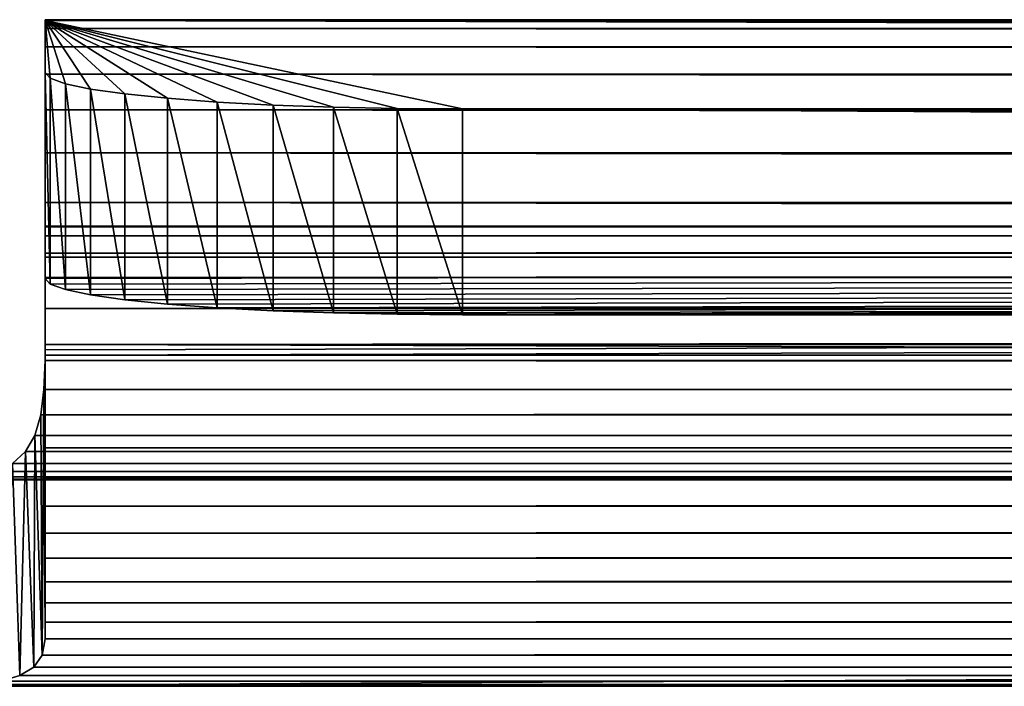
# Model space of a CAD drawing. Header units: inches. Extents: x -9.1 to 9.1, y 0 to 9.5.
# Tile 116 of 238: x -8.444 to -8.001, y 9.157 to 9.457. Entities that reach past the tile are written whole.
import ezdxf

# ---------------------------------------------------------------- set-up
doc = ezdxf.new("R2010")
doc.units = ezdxf.units.IN
doc.header["$LTSCALE"] = 65.185185
doc.header["$MEASUREMENT"] = 0
for name, color, linetype in [('100', 7, 'CONTINUOUS'), ('101', 7, 'CONTINUOUS'), ('102', 7, 'CONTINUOUS'), ('104', 7, 'CONTINUOUS'), ('105', 7, 'CONTINUOUS'), ('107', 7, 'CONTINUOUS'), ('139', 7, 'CONTINUOUS'), ('14', 7, 'CONTINUOUS'), ('3', 7, 'CONTINUOUS'), ('8', 7, 'CONTINUOUS'), ('90', 7, 'CONTINUOUS'), ('91', 7, 'CONTINUOUS'), ('92', 7, 'CONTINUOUS'), ('93', 7, 'CONTINUOUS'), ('95', 7, 'CONTINUOUS'), ('97', 7, 'CONTINUOUS'), ('98', 7, 'CONTINUOUS'), ('99', 7, 'CONTINUOUS')]:
    doc.layers.add(name, color=color, linetype=linetype)

msp = doc.modelspace()

# ---------------------------------------------------------------- linework, layer by layer
at = {"layer": '100', "color": 253, "linetype": 'Continuous', "true_color": 0xaab4c3}
for points in [[(-8.433, 9.3642, 6.22664), (8.433, 9.3642, 6.22664), (-8.433, 9.34069, 6.49537), (-8.433, 9.3642, 6.22664)], [(-8.433, 9.34069, 6.49537), (8.433, 9.3642, 6.22664), (-8.43069, 9.33812, 6.52467), (-8.433, 9.34069, 6.49537)], [(-8.43069, 9.33812, 6.52467), (8.433, 9.3642, 6.22664), (-8.4238, 9.33562, 6.55325), (-8.43069, 9.33812, 6.52467)], [(-8.4238, 9.33562, 6.55325), (8.433, 9.3642, 6.22664), (-8.41251, 9.33325, 6.5804), (-8.4238, 9.33562, 6.55325)], [(-8.41251, 9.33325, 6.5804), (8.433, 9.3642, 6.22664), (-8.3971, 9.33106, 6.60545), (-8.41251, 9.33325, 6.5804)], [(-8.3971, 9.33106, 6.60545), (8.433, 9.3642, 6.22664), (-8.37794, 9.3291, 6.6278), (-8.3971, 9.33106, 6.60545)], [(-8.37794, 9.3291, 6.6278), (8.433, 9.3642, 6.22664), (-8.3555, 9.32743, 6.64689), (-8.37794, 9.3291, 6.6278)], [(-8.3555, 9.32743, 6.64689), (8.433, 9.3642, 6.22664), (-8.33035, 9.32609, 6.66224), (-8.3555, 9.32743, 6.64689)], [(-8.33035, 9.32609, 6.66224), (8.433, 9.3642, 6.22664), (-8.3031, 9.3251, 6.67349), (-8.33035, 9.32609, 6.66224)], [(-8.3031, 9.3251, 6.67349), (8.433, 9.3642, 6.22664), (-8.27441, 9.3245, 6.68035), (-8.3031, 9.3251, 6.67349)], [(8.433, 9.3642, 6.22664), (-8.245, 9.3243, 6.68266), (-8.27441, 9.3245, 6.68035), (8.433, 9.3642, 6.22664)], [(8.245, 9.3243, 6.68266), (-8.245, 9.3243, 6.68266), (8.433, 9.3642, 6.22664), (8.245, 9.3243, 6.68266)]]:
    msp.add_3dface(points, dxfattribs=at)
at = {"layer": '101', "color": 253, "linetype": 'Continuous', "true_color": 0xaab4c3}
for points in [[(8.433, 9.3642, 6.22664), (-8.433, 9.3642, 6.22664), (-8.433, 9.36392, 6.20773), (8.433, 9.3642, 6.22664)], [(8.433, 9.36392, 6.20773), (8.433, 9.3642, 6.22664), (-8.433, 9.36392, 6.20773), (8.433, 9.36392, 6.20773)], [(8.433, 9.35983, 6.18928), (8.433, 9.36392, 6.20773), (-8.433, 9.35983, 6.18928), (8.433, 9.35983, 6.18928)], [(-8.433, 9.35983, 6.18928), (8.433, 9.36392, 6.20773), (-8.433, 9.36392, 6.20773), (-8.433, 9.35983, 6.18928)], [(8.433, 9.35209, 6.17203), (8.433, 9.35983, 6.18928), (-8.433, 9.35209, 6.17203), (8.433, 9.35209, 6.17203)], [(-8.433, 9.35209, 6.17203), (8.433, 9.35983, 6.18928), (-8.433, 9.35983, 6.18928), (-8.433, 9.35209, 6.17203)], [(8.433, 9.34103, 6.15671), (8.433, 9.35209, 6.17203), (-8.433, 9.34103, 6.15671), (8.433, 9.34103, 6.15671)], [(-8.433, 9.34103, 6.15671), (8.433, 9.35209, 6.17203), (-8.433, 9.35209, 6.17203), (-8.433, 9.34103, 6.15671)], [(8.433, 9.32709, 6.14393), (8.433, 9.34103, 6.15671), (-8.433, 9.32709, 6.14393), (8.433, 9.32709, 6.14393)], [(-8.433, 9.32709, 6.14393), (8.433, 9.34103, 6.15671), (-8.433, 9.34103, 6.15671), (-8.433, 9.32709, 6.14393)], [(-8.433, 9.31086, 6.13424), (8.433, 9.31086, 6.13424), (8.433, 9.32709, 6.14393), (-8.433, 9.31086, 6.13424)], [(-8.433, 9.31086, 6.13424), (8.433, 9.32709, 6.14393), (-8.433, 9.32709, 6.14393), (-8.433, 9.31086, 6.13424)]]:
    msp.add_3dface(points, dxfattribs=at)
at = {"layer": '102', "color": 253, "linetype": 'Continuous', "true_color": 0xaab4c3}
for points in [[(-8.433, 9.43333, 6.50348), (-8.433, 9.45684, 6.23474), (-8.433, 9.34069, 6.49537), (-8.433, 9.43333, 6.50348)], [(-8.433, 9.45684, 6.23474), (-8.433, 9.3642, 6.22664), (-8.433, 9.34069, 6.49537), (-8.433, 9.45684, 6.23474)]]:
    msp.add_3dface(points, dxfattribs=at)
at = {"layer": '104', "color": 253, "linetype": 'Continuous', "true_color": 0xaab4c3}
for points in [[(8.245, 9.41695, 6.69076), (-8.245, 9.41695, 6.69076), (8.245, 9.3243, 6.68266), (8.245, 9.41695, 6.69076)], [(-8.245, 9.41695, 6.69076), (-8.245, 9.3243, 6.68266), (8.245, 9.3243, 6.68266), (-8.245, 9.41695, 6.69076)]]:
    msp.add_3dface(points, dxfattribs=at)
at = {"layer": '105', "color": 253, "linetype": 'Continuous', "true_color": 0xaab4c3}
for points in [[(-8.433, 9.45684, 6.23474), (-8.433, 9.45715, 6.20637), (-8.433, 9.3642, 6.22664), (-8.433, 9.45684, 6.23474)], [(-8.433, 9.45715, 6.20637), (-8.433, 9.45314, 6.17827), (-8.433, 9.35983, 6.18928), (-8.433, 9.45715, 6.20637)], [(-8.433, 9.3642, 6.22664), (-8.433, 9.45715, 6.20637), (-8.433, 9.36392, 6.20773), (-8.433, 9.3642, 6.22664)], [(-8.433, 9.45715, 6.20637), (-8.433, 9.35983, 6.18928), (-8.433, 9.36392, 6.20773), (-8.433, 9.45715, 6.20637)], [(-8.433, 9.45314, 6.17827), (-8.433, 9.44491, 6.15112), (-8.433, 9.34103, 6.15671), (-8.433, 9.45314, 6.17827)], [(-8.433, 9.45314, 6.17827), (-8.433, 9.34103, 6.15671), (-8.433, 9.35209, 6.17203), (-8.433, 9.45314, 6.17827)], [(-8.433, 9.45314, 6.17827), (-8.433, 9.35209, 6.17203), (-8.433, 9.35983, 6.18928), (-8.433, 9.45314, 6.17827)], [(-8.433, 9.31086, 6.13424), (-8.433, 9.44491, 6.15112), (-8.433, 9.43263, 6.12553), (-8.433, 9.31086, 6.13424)], [(-8.433, 9.44491, 6.15112), (-8.433, 9.31086, 6.13424), (-8.433, 9.32709, 6.14393), (-8.433, 9.44491, 6.15112)], [(-8.433, 9.44491, 6.15112), (-8.433, 9.32709, 6.14393), (-8.433, 9.34103, 6.15671), (-8.433, 9.44491, 6.15112)], [(-8.433, 9.31086, 6.13424), (-8.433, 9.43263, 6.12553), (-8.433, 9.41661, 6.10211), (-8.433, 9.31086, 6.13424)], [(-8.433, 9.31086, 6.13424), (-8.433, 9.41661, 6.10211), (-8.433, 9.39721, 6.0814), (-8.433, 9.31086, 6.13424)], [(-8.433, 9.31086, 6.13424), (-8.433, 9.39721, 6.0814), (-8.433, 9.37489, 6.06388), (-8.433, 9.31086, 6.13424)], [(-8.433, 9.35016, 6.04996), (-8.433, 9.31086, 6.13424), (-8.433, 9.37489, 6.06388), (-8.433, 9.35016, 6.04996)]]:
    msp.add_3dface(points, dxfattribs=at)
at = {"layer": '107', "color": 253, "linetype": 'Continuous', "true_color": 0xaab4c3}
for points in [[(-8.43069, 9.43077, 6.53277), (-8.433, 9.43333, 6.50348), (-8.43069, 9.33812, 6.52467), (-8.43069, 9.43077, 6.53277)], [(-8.433, 9.43333, 6.50348), (-8.433, 9.34069, 6.49537), (-8.43069, 9.33812, 6.52467), (-8.433, 9.43333, 6.50348)], [(-8.4238, 9.42827, 6.56135), (-8.43069, 9.43077, 6.53277), (-8.4238, 9.33562, 6.55325), (-8.4238, 9.42827, 6.56135)], [(-8.43069, 9.43077, 6.53277), (-8.43069, 9.33812, 6.52467), (-8.4238, 9.33562, 6.55325), (-8.43069, 9.43077, 6.53277)], [(-8.41251, 9.42589, 6.5885), (-8.4238, 9.42827, 6.56135), (-8.41251, 9.33325, 6.5804), (-8.41251, 9.42589, 6.5885)], [(-8.4238, 9.42827, 6.56135), (-8.4238, 9.33562, 6.55325), (-8.41251, 9.33325, 6.5804), (-8.4238, 9.42827, 6.56135)], [(-8.3971, 9.4237, 6.61356), (-8.41251, 9.42589, 6.5885), (-8.3971, 9.33106, 6.60545), (-8.3971, 9.4237, 6.61356)], [(-8.41251, 9.42589, 6.5885), (-8.41251, 9.33325, 6.5804), (-8.3971, 9.33106, 6.60545), (-8.41251, 9.42589, 6.5885)], [(-8.37794, 9.42175, 6.63591), (-8.3971, 9.4237, 6.61356), (-8.37794, 9.3291, 6.6278), (-8.37794, 9.42175, 6.63591)], [(-8.3971, 9.4237, 6.61356), (-8.3971, 9.33106, 6.60545), (-8.37794, 9.3291, 6.6278), (-8.3971, 9.4237, 6.61356)], [(-8.3555, 9.42008, 6.65499), (-8.37794, 9.42175, 6.63591), (-8.3555, 9.32743, 6.64689), (-8.3555, 9.42008, 6.65499)], [(-8.37794, 9.42175, 6.63591), (-8.37794, 9.3291, 6.6278), (-8.3555, 9.32743, 6.64689), (-8.37794, 9.42175, 6.63591)], [(-8.33035, 9.41873, 6.67035), (-8.3555, 9.42008, 6.65499), (-8.33035, 9.32609, 6.66224), (-8.33035, 9.41873, 6.67035)], [(-8.3555, 9.42008, 6.65499), (-8.3555, 9.32743, 6.64689), (-8.33035, 9.32609, 6.66224), (-8.3555, 9.42008, 6.65499)], [(-8.3031, 9.41775, 6.68159), (-8.33035, 9.41873, 6.67035), (-8.3031, 9.3251, 6.67349), (-8.3031, 9.41775, 6.68159)], [(-8.33035, 9.41873, 6.67035), (-8.33035, 9.32609, 6.66224), (-8.3031, 9.3251, 6.67349), (-8.33035, 9.41873, 6.67035)], [(-8.27441, 9.41715, 6.68846), (-8.3031, 9.41775, 6.68159), (-8.27441, 9.3245, 6.68035), (-8.27441, 9.41715, 6.68846)], [(-8.3031, 9.41775, 6.68159), (-8.3031, 9.3251, 6.67349), (-8.27441, 9.3245, 6.68035), (-8.3031, 9.41775, 6.68159)], [(-8.245, 9.41695, 6.69076), (-8.27441, 9.41715, 6.68846), (-8.245, 9.3243, 6.68266), (-8.245, 9.41695, 6.69076)], [(-8.245, 9.3243, 6.68266), (-8.27441, 9.41715, 6.68846), (-8.27441, 9.3245, 6.68035), (-8.245, 9.3243, 6.68266)]]:
    msp.add_3dface(points, dxfattribs=at)
at = {"layer": '139', "color": 253, "linetype": 'Continuous', "true_color": 0xaab4c3}
for points in [[(-8.433, 9.30843, 6.0305), (-8.43301, 9.30616, 6.02944), (-8.433, 9.30267, 6.0305), (-8.433, 9.30843, 6.0305)], [(-8.433, 9.17833, 6.0305), (-8.43303, 9.3037, 6.02829), (-8.4335, 9.29068, 6.02089), (-8.433, 9.17833, 6.0305)], [(-8.43303, 9.3037, 6.02829), (-8.433, 9.17833, 6.0305), (-8.43301, 9.30616, 6.02944), (-8.43303, 9.3037, 6.02829)], [(-8.43301, 9.30616, 6.02944), (-8.433, 9.17833, 6.0305), (-8.433, 9.30267, 6.0305), (-8.43301, 9.30616, 6.02944)], [(-8.43431, 9.17107, 6.01496), (-8.4335, 9.29068, 6.02089), (-8.43493, 9.2792, 6.01167), (-8.43431, 9.17107, 6.01496)], [(-8.43431, 9.17107, 6.01496), (-8.433, 9.17833, 6.0305), (-8.4335, 9.29068, 6.02089), (-8.43431, 9.17107, 6.01496)], [(-8.43431, 9.17107, 6.01496), (-8.43493, 9.2792, 6.01167), (-8.43764, 9.2699, 6.0015), (-8.43431, 9.17107, 6.01496)], [(-8.43811, 9.16566, 6.0001), (-8.43764, 9.2699, 6.0015), (-8.44183, 9.26272, 5.99096), (-8.43811, 9.16566, 6.0001)], [(-8.43811, 9.16566, 6.0001), (-8.43431, 9.17107, 6.01496), (-8.43764, 9.2699, 6.0015), (-8.43811, 9.16566, 6.0001)], [(-8.44431, 9.16181, 5.98605), (-8.44183, 9.26272, 5.99096), (-8.4477, 9.25738, 5.98031), (-8.44431, 9.16181, 5.98605)], [(-8.44431, 9.16181, 5.98605), (-8.43811, 9.16566, 6.0001), (-8.44183, 9.26272, 5.99096), (-8.44431, 9.16181, 5.98605)], [(-8.45292, 9.15927, 5.97299), (-8.44431, 9.16181, 5.98605), (-8.4477, 9.25738, 5.98031), (-8.45292, 9.15927, 5.97299)]]:
    msp.add_3dface(points, dxfattribs=at)
at = {"layer": '14', "color": 253, "linetype": 'Continuous', "true_color": 0xaab4c3}
for points in [[(-8.558, 9.25), (8.558, 9.25), (-8.558, 9.157), (-8.558, 9.25)], [(8.558, 9.25), (8.558, 9.157), (-8.558, 9.157), (8.558, 9.25)]]:
    msp.add_3dface(points, dxfattribs=at)
at = {"layer": '3', "color": 253, "linetype": 'Continuous', "true_color": 0xaab4c3}
for points in [[(8.558, 9.25, 5.9375), (8.558, 9.25), (-8.558, 9.25), (8.558, 9.25, 5.9375)], [(8.526, 9.25, 5.9375), (8.558, 9.25, 5.9375), (-8.558, 9.25), (8.526, 9.25, 5.9375)], [(8.50861, 9.25, 5.93914), (8.526, 9.25, 5.9375), (-8.558, 9.25), (8.50861, 9.25, 5.93914)], [(8.49183, 9.25, 5.944), (8.50861, 9.25, 5.93914), (-8.558, 9.25), (8.49183, 9.25, 5.944)], [(-8.49183, 9.25, 5.944), (8.49183, 9.25, 5.944), (-8.558, 9.25), (-8.49183, 9.25, 5.944)]]:
    msp.add_3dface(points, dxfattribs=at)
at = {"layer": '8', "color": 253, "linetype": 'Continuous', "true_color": 0xaab4c3}
for points in [[(-8.558, 9.157), (8.558, 9.157), (-8.558, 9.157, 5.9375), (-8.558, 9.157)], [(-8.558, 9.157, 5.9375), (8.558, 9.157), (-8.526, 9.157, 5.9375), (-8.558, 9.157, 5.9375)], [(-8.526, 9.157, 5.9375), (8.558, 9.157), (-8.50861, 9.157, 5.93914), (-8.526, 9.157, 5.9375)], [(-8.50861, 9.157, 5.93914), (8.558, 9.157), (-8.49183, 9.157, 5.944), (-8.50861, 9.157, 5.93914)], [(8.558, 9.157), (8.49183, 9.157, 5.944), (-8.49183, 9.157, 5.944), (8.558, 9.157)]]:
    msp.add_3dface(points, dxfattribs=at)
at = {"layer": '90', "color": 253, "linetype": 'Continuous', "true_color": 0xaab4c3}
for points in [[(-8.433, 9.26439, 6.11258), (8.433, 9.26439, 6.11258), (-8.433, 9.31086, 6.13424), (-8.433, 9.26439, 6.11258)], [(-8.433, 9.31086, 6.13424), (8.433, 9.26439, 6.11258), (8.433, 9.31086, 6.13424), (-8.433, 9.31086, 6.13424)]]:
    msp.add_3dface(points, dxfattribs=at)
at = {"layer": '91', "color": 253, "linetype": 'Continuous', "true_color": 0xaab4c3}
for points in [[(8.433, 9.26439, 6.11258), (-8.433, 9.26439, 6.11258), (-8.433, 9.25096, 6.10564), (8.433, 9.26439, 6.11258)], [(8.433, 9.25096, 6.10564), (8.433, 9.26439, 6.11258), (-8.433, 9.25096, 6.10564), (8.433, 9.25096, 6.10564)], [(8.433, 9.23812, 6.09761), (8.433, 9.25096, 6.10564), (-8.433, 9.23812, 6.09761), (8.433, 9.23812, 6.09761)], [(-8.433, 9.23812, 6.09761), (8.433, 9.25096, 6.10564), (-8.433, 9.25096, 6.10564), (-8.433, 9.23812, 6.09761)], [(8.433, 9.22599, 6.08859), (8.433, 9.23812, 6.09761), (-8.433, 9.22599, 6.08859), (8.433, 9.22599, 6.08859)], [(-8.433, 9.22599, 6.08859), (8.433, 9.23812, 6.09761), (-8.433, 9.23812, 6.09761), (-8.433, 9.22599, 6.08859)], [(8.433, 9.21463, 6.0786), (8.433, 9.22599, 6.08859), (-8.433, 9.21463, 6.0786), (8.433, 9.21463, 6.0786)], [(-8.433, 9.21463, 6.0786), (8.433, 9.22599, 6.08859), (-8.433, 9.22599, 6.08859), (-8.433, 9.21463, 6.0786)], [(8.433, 9.20411, 6.06772), (8.433, 9.21463, 6.0786), (-8.433, 9.20411, 6.06772), (8.433, 9.20411, 6.06772)], [(-8.433, 9.20411, 6.06772), (8.433, 9.21463, 6.0786), (-8.433, 9.21463, 6.0786), (-8.433, 9.20411, 6.06772)], [(8.433, 9.19453, 6.05604), (8.433, 9.20411, 6.06772), (-8.433, 9.19453, 6.05604), (8.433, 9.19453, 6.05604)], [(-8.433, 9.19453, 6.05604), (8.433, 9.20411, 6.06772), (-8.433, 9.20411, 6.06772), (-8.433, 9.19453, 6.05604)], [(8.433, 9.18591, 6.04359), (8.433, 9.19453, 6.05604), (-8.433, 9.18591, 6.04359), (8.433, 9.18591, 6.04359)], [(-8.433, 9.18591, 6.04359), (8.433, 9.19453, 6.05604), (-8.433, 9.19453, 6.05604), (-8.433, 9.18591, 6.04359)], [(8.433, 9.17833, 6.0305), (8.433, 9.18591, 6.04359), (-8.433, 9.17833, 6.0305), (8.433, 9.17833, 6.0305)], [(-8.433, 9.17833, 6.0305), (8.433, 9.18591, 6.04359), (-8.433, 9.18591, 6.04359), (-8.433, 9.17833, 6.0305)], [(8.43431, 9.17107, 6.01496), (8.433, 9.17833, 6.0305), (-8.43431, 9.17107, 6.01496), (8.43431, 9.17107, 6.01496)], [(-8.43431, 9.17107, 6.01496), (8.433, 9.17833, 6.0305), (-8.433, 9.17833, 6.0305), (-8.43431, 9.17107, 6.01496)], [(-8.43811, 9.16566, 6.0001), (8.43811, 9.16566, 6.00011), (-8.43431, 9.17107, 6.01496), (-8.43811, 9.16566, 6.0001)], [(8.43811, 9.16566, 6.00011), (8.43431, 9.17107, 6.01496), (-8.43431, 9.17107, 6.01496), (8.43811, 9.16566, 6.00011)], [(-8.44431, 9.16181, 5.98605), (8.44431, 9.16181, 5.98605), (-8.43811, 9.16566, 6.0001), (-8.44431, 9.16181, 5.98605)], [(8.44431, 9.16181, 5.98605), (8.43811, 9.16566, 6.00011), (-8.43811, 9.16566, 6.0001), (8.44431, 9.16181, 5.98605)], [(-8.45292, 9.15927, 5.97299), (8.45292, 9.15927, 5.97299), (-8.44431, 9.16181, 5.98605), (-8.45292, 9.15927, 5.97299)], [(8.45292, 9.15927, 5.97299), (8.44431, 9.16181, 5.98605), (-8.44431, 9.16181, 5.98605), (8.45292, 9.15927, 5.97299)], [(-8.49183, 9.157, 5.944), (8.49183, 9.157, 5.944), (8.47698, 9.15715, 5.95147), (-8.49183, 9.157, 5.944)], [(-8.49183, 9.157, 5.944), (8.47698, 9.15715, 5.95147), (-8.47698, 9.15715, 5.95147), (-8.49183, 9.157, 5.944)], [(-8.47698, 9.15715, 5.95147), (8.47698, 9.15715, 5.95147), (-8.46387, 9.15781, 5.96129), (-8.47698, 9.15715, 5.95147)], [(-8.46387, 9.15781, 5.96129), (8.46387, 9.15781, 5.96129), (-8.45292, 9.15927, 5.97299), (-8.46387, 9.15781, 5.96129)], [(8.47698, 9.15715, 5.95147), (8.46387, 9.15781, 5.96129), (-8.46387, 9.15781, 5.96129), (8.47698, 9.15715, 5.95147)], [(8.46387, 9.15781, 5.96129), (8.45292, 9.15927, 5.97299), (-8.45292, 9.15927, 5.97299), (8.46387, 9.15781, 5.96129)]]:
    msp.add_3dface(points, dxfattribs=at)
at = {"layer": '92', "color": 253, "linetype": 'Continuous', "true_color": 0xaab4c3}
for points in [[(8.433, 9.35016, 6.04996), (0, 9.3037, 6.02829), (-8.43301, 9.30616, 6.02944), (8.433, 9.35016, 6.04996)], [(-8.433, 9.30843, 6.0305), (8.433, 9.35016, 6.04996), (-8.43301, 9.30616, 6.02944), (-8.433, 9.30843, 6.0305)], [(-8.433, 9.35016, 6.04996), (8.433, 9.35016, 6.04996), (-8.433, 9.30843, 6.0305), (-8.433, 9.35016, 6.04996)], [(0, 9.3037, 6.02829), (-8.43303, 9.3037, 6.02829), (-8.43301, 9.30616, 6.02944), (0, 9.3037, 6.02829)]]:
    msp.add_3dface(points, dxfattribs=at)
at = {"layer": '93', "color": 253, "linetype": 'Continuous', "true_color": 0xaab4c3}
for points in [[(-8.43303, 9.3037, 6.02829), (8.43354, 9.29012, 6.02051), (-8.4335, 9.29068, 6.02089), (-8.43303, 9.3037, 6.02829)], [(-8.43303, 9.3037, 6.02829), (0, 9.3037, 6.02829), (8.43354, 9.29012, 6.02051), (-8.43303, 9.3037, 6.02829)], [(-8.4335, 9.29068, 6.02089), (8.43354, 9.29012, 6.02051), (-8.43493, 9.2792, 6.01167), (-8.4335, 9.29068, 6.02089)], [(8.43354, 9.29012, 6.02051), (8.43502, 9.27873, 6.01123), (-8.43493, 9.2792, 6.01167), (8.43354, 9.29012, 6.02051)], [(-8.43493, 9.2792, 6.01167), (8.43502, 9.27873, 6.01123), (-8.43764, 9.2699, 6.0015), (-8.43493, 9.2792, 6.01167)], [(8.43502, 9.27873, 6.01123), (8.43776, 9.26961, 6.00112), (-8.43764, 9.2699, 6.0015), (8.43502, 9.27873, 6.01123)], [(-8.43764, 9.2699, 6.0015), (8.43776, 9.26961, 6.00112), (-8.44183, 9.26272, 5.99096), (-8.43764, 9.2699, 6.0015)], [(8.43776, 9.26961, 6.00112), (8.44198, 9.26253, 5.99063), (-8.44183, 9.26272, 5.99096), (8.43776, 9.26961, 6.00112)], [(-8.44183, 9.26272, 5.99096), (8.44198, 9.26253, 5.99063), (-8.4477, 9.25738, 5.98031), (-8.44183, 9.26272, 5.99096)], [(8.44198, 9.26253, 5.99063), (8.44786, 9.25728, 5.98007), (-8.4477, 9.25738, 5.98031), (8.44198, 9.26253, 5.99063)], [(-8.4477, 9.25738, 5.98031), (8.44786, 9.25728, 5.98007), (-8.4555, 9.25366, 5.96984), (-8.4477, 9.25738, 5.98031)], [(8.44786, 9.25728, 5.98007), (8.45565, 9.25361, 5.96968), (-8.4555, 9.25366, 5.96984), (8.44786, 9.25728, 5.98007)], [(8.49183, 9.25, 5.944), (-8.49183, 9.25, 5.944), (-8.47767, 9.25027, 5.95104), (8.49183, 9.25, 5.944)], [(-8.46547, 9.25137, 5.9599), (8.46558, 9.25135, 5.9598), (-8.47767, 9.25027, 5.95104), (-8.46547, 9.25137, 5.9599)], [(8.46558, 9.25135, 5.9598), (8.47774, 9.25026, 5.951), (-8.47767, 9.25027, 5.95104), (8.46558, 9.25135, 5.9598)], [(8.47774, 9.25026, 5.951), (8.49183, 9.25, 5.944), (-8.47767, 9.25027, 5.95104), (8.47774, 9.25026, 5.951)], [(-8.4555, 9.25366, 5.96984), (8.45565, 9.25361, 5.96968), (-8.46547, 9.25137, 5.9599), (-8.4555, 9.25366, 5.96984)], [(8.45565, 9.25361, 5.96968), (8.46558, 9.25135, 5.9598), (-8.46547, 9.25137, 5.9599), (8.45565, 9.25361, 5.96968)]]:
    msp.add_3dface(points, dxfattribs=at)
at = {"layer": '95', "color": 253, "linetype": 'Continuous', "true_color": 0xaab4c3}
for points in [[(-8.433, 9.26439, 6.11258), (-8.433, 9.31086, 6.13424), (-8.433, 9.35016, 6.04996), (-8.433, 9.26439, 6.11258)], [(-8.433, 9.26439, 6.11258), (-8.433, 9.35016, 6.04996), (-8.433, 9.30267, 6.0305), (-8.433, 9.26439, 6.11258)], [(-8.433, 9.35016, 6.04996), (-8.433, 9.30843, 6.0305), (-8.433, 9.30267, 6.0305), (-8.433, 9.35016, 6.04996)]]:
    msp.add_3dface(points, dxfattribs=at)
at = {"layer": '97', "color": 253, "linetype": 'Continuous', "true_color": 0xaab4c3}
for points in [[(-8.433, 9.17833, 6.0305), (-8.433, 9.26439, 6.11258), (-8.433, 9.30267, 6.0305), (-8.433, 9.17833, 6.0305)], [(-8.433, 9.26439, 6.11258), (-8.433, 9.17833, 6.0305), (-8.433, 9.25096, 6.10564), (-8.433, 9.26439, 6.11258)], [(-8.433, 9.17833, 6.0305), (-8.433, 9.23812, 6.09761), (-8.433, 9.25096, 6.10564), (-8.433, 9.17833, 6.0305)], [(-8.433, 9.17833, 6.0305), (-8.433, 9.22599, 6.08859), (-8.433, 9.23812, 6.09761), (-8.433, 9.17833, 6.0305)], [(-8.433, 9.17833, 6.0305), (-8.433, 9.21463, 6.0786), (-8.433, 9.22599, 6.08859), (-8.433, 9.17833, 6.0305)], [(-8.433, 9.17833, 6.0305), (-8.433, 9.20411, 6.06772), (-8.433, 9.21463, 6.0786), (-8.433, 9.17833, 6.0305)], [(-8.433, 9.17833, 6.0305), (-8.433, 9.19453, 6.05604), (-8.433, 9.20411, 6.06772), (-8.433, 9.17833, 6.0305)], [(-8.433, 9.17833, 6.0305), (-8.433, 9.18591, 6.04359), (-8.433, 9.19453, 6.05604), (-8.433, 9.17833, 6.0305)]]:
    msp.add_3dface(points, dxfattribs=at)
at = {"layer": '98', "color": 253, "linetype": 'Continuous', "true_color": 0xaab4c3}
for points in [[(-8.433, 9.45684, 6.23474), (-8.433, 9.43333, 6.50348), (-8.43069, 9.43077, 6.53277), (-8.433, 9.45684, 6.23474)], [(8.433, 9.45684, 6.23474), (-8.433, 9.45684, 6.23474), (8.433, 9.43333, 6.50348), (8.433, 9.45684, 6.23474)], [(8.433, 9.43333, 6.50348), (-8.433, 9.45684, 6.23474), (8.43069, 9.43077, 6.53277), (8.433, 9.43333, 6.50348)], [(8.43069, 9.43077, 6.53277), (-8.433, 9.45684, 6.23474), (8.4238, 9.42827, 6.56135), (8.43069, 9.43077, 6.53277)], [(8.4238, 9.42827, 6.56135), (-8.433, 9.45684, 6.23474), (8.41251, 9.42589, 6.5885), (8.4238, 9.42827, 6.56135)], [(8.41251, 9.42589, 6.5885), (-8.433, 9.45684, 6.23474), (8.3971, 9.4237, 6.61356), (8.41251, 9.42589, 6.5885)], [(8.3971, 9.4237, 6.61356), (-8.433, 9.45684, 6.23474), (8.37794, 9.42175, 6.63591), (8.3971, 9.4237, 6.61356)], [(8.37794, 9.42175, 6.63591), (-8.433, 9.45684, 6.23474), (8.3555, 9.42008, 6.65499), (8.37794, 9.42175, 6.63591)], [(8.3555, 9.42008, 6.65499), (-8.433, 9.45684, 6.23474), (8.33035, 9.41873, 6.67035), (8.3555, 9.42008, 6.65499)], [(8.33035, 9.41873, 6.67035), (-8.433, 9.45684, 6.23474), (8.3031, 9.41775, 6.68159), (8.33035, 9.41873, 6.67035)], [(8.3031, 9.41775, 6.68159), (-8.433, 9.45684, 6.23474), (8.27441, 9.41715, 6.68846), (8.3031, 9.41775, 6.68159)], [(8.27441, 9.41715, 6.68846), (-8.433, 9.45684, 6.23474), (8.245, 9.41695, 6.69076), (8.27441, 9.41715, 6.68846)], [(8.245, 9.41695, 6.69076), (-8.433, 9.45684, 6.23474), (-8.245, 9.41695, 6.69076), (8.245, 9.41695, 6.69076)], [(-8.245, 9.41695, 6.69076), (-8.433, 9.45684, 6.23474), (-8.27441, 9.41715, 6.68846), (-8.245, 9.41695, 6.69076)], [(-8.27441, 9.41715, 6.68846), (-8.433, 9.45684, 6.23474), (-8.3031, 9.41775, 6.68159), (-8.27441, 9.41715, 6.68846)], [(-8.3031, 9.41775, 6.68159), (-8.433, 9.45684, 6.23474), (-8.33035, 9.41873, 6.67035), (-8.3031, 9.41775, 6.68159)], [(-8.33035, 9.41873, 6.67035), (-8.433, 9.45684, 6.23474), (-8.3555, 9.42008, 6.65499), (-8.33035, 9.41873, 6.67035)], [(-8.3555, 9.42008, 6.65499), (-8.433, 9.45684, 6.23474), (-8.37794, 9.42175, 6.63591), (-8.3555, 9.42008, 6.65499)], [(-8.37794, 9.42175, 6.63591), (-8.433, 9.45684, 6.23474), (-8.3971, 9.4237, 6.61356), (-8.37794, 9.42175, 6.63591)], [(-8.3971, 9.4237, 6.61356), (-8.433, 9.45684, 6.23474), (-8.41251, 9.42589, 6.5885), (-8.3971, 9.4237, 6.61356)], [(-8.41251, 9.42589, 6.5885), (-8.433, 9.45684, 6.23474), (-8.4238, 9.42827, 6.56135), (-8.41251, 9.42589, 6.5885)], [(-8.4238, 9.42827, 6.56135), (-8.433, 9.45684, 6.23474), (-8.43069, 9.43077, 6.53277), (-8.4238, 9.42827, 6.56135)]]:
    msp.add_3dface(points, dxfattribs=at)
at = {"layer": '99', "color": 253, "linetype": 'Continuous', "true_color": 0xaab4c3}
for points in [[(-8.433, 9.45684, 6.23474), (8.433, 9.45684, 6.23474), (8.433, 9.45715, 6.20637), (-8.433, 9.45684, 6.23474)], [(-8.433, 9.45715, 6.20637), (-8.433, 9.45684, 6.23474), (8.433, 9.45715, 6.20637), (-8.433, 9.45715, 6.20637)], [(-8.433, 9.45314, 6.17827), (-8.433, 9.45715, 6.20637), (8.433, 9.45314, 6.17827), (-8.433, 9.45314, 6.17827)], [(8.433, 9.45314, 6.17827), (-8.433, 9.45715, 6.20637), (8.433, 9.45715, 6.20637), (8.433, 9.45314, 6.17827)], [(-8.433, 9.44491, 6.15112), (-8.433, 9.45314, 6.17827), (8.433, 9.44491, 6.15112), (-8.433, 9.44491, 6.15112)], [(8.433, 9.44491, 6.15112), (-8.433, 9.45314, 6.17827), (8.433, 9.45314, 6.17827), (8.433, 9.44491, 6.15112)], [(-8.433, 9.43263, 6.12553), (-8.433, 9.44491, 6.15112), (8.433, 9.43263, 6.12553), (-8.433, 9.43263, 6.12553)], [(8.433, 9.43263, 6.12553), (-8.433, 9.44491, 6.15112), (8.433, 9.44491, 6.15112), (8.433, 9.43263, 6.12553)], [(-8.433, 9.41661, 6.10211), (-8.433, 9.43263, 6.12553), (8.433, 9.41661, 6.10211), (-8.433, 9.41661, 6.10211)], [(8.433, 9.41661, 6.10211), (-8.433, 9.43263, 6.12553), (8.433, 9.43263, 6.12553), (8.433, 9.41661, 6.10211)], [(-8.433, 9.39721, 6.0814), (-8.433, 9.41661, 6.10211), (8.433, 9.39721, 6.0814), (-8.433, 9.39721, 6.0814)], [(8.433, 9.39721, 6.0814), (-8.433, 9.41661, 6.10211), (8.433, 9.41661, 6.10211), (8.433, 9.39721, 6.0814)], [(-8.433, 9.37489, 6.06388), (-8.433, 9.39721, 6.0814), (8.433, 9.37489, 6.06388), (-8.433, 9.37489, 6.06388)], [(8.433, 9.37489, 6.06388), (-8.433, 9.39721, 6.0814), (8.433, 9.39721, 6.0814), (8.433, 9.37489, 6.06388)], [(8.433, 9.35016, 6.04996), (-8.433, 9.35016, 6.04996), (-8.433, 9.37489, 6.06388), (8.433, 9.35016, 6.04996)], [(8.433, 9.35016, 6.04996), (-8.433, 9.37489, 6.06388), (8.433, 9.37489, 6.06388), (8.433, 9.35016, 6.04996)]]:
    msp.add_3dface(points, dxfattribs=at)

doc.saveas('drawing.dxf')
